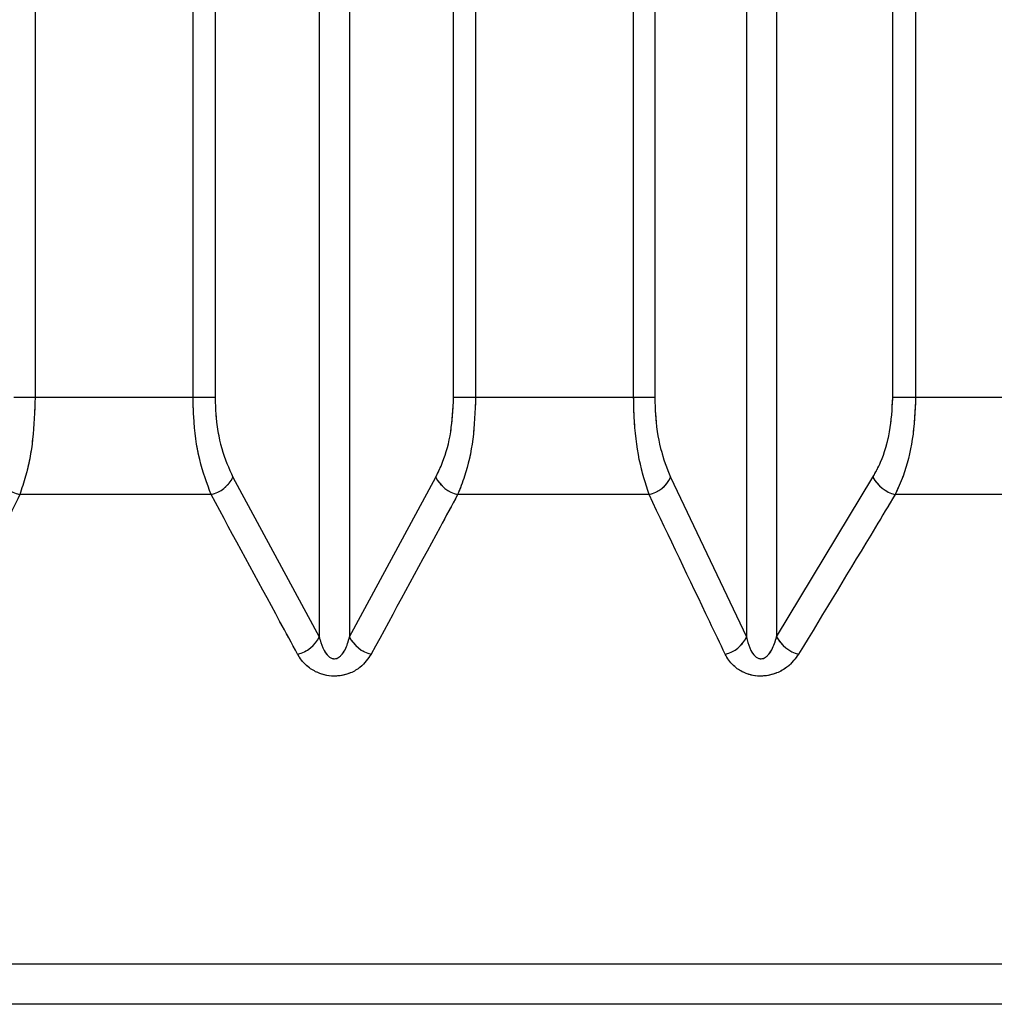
# Paper-space layout 'Dim Drawing' of a CAD drawing. Header units: inches. Extents: x 0.1 to 16.9, y 0.1 to 10.9.
# Tile 36 of 256: x 3.02869 to 3.02999, y 3.66797 to 3.66928. Entities that reach past the tile are written whole.
import ezdxf

# ---------------------------------------------------------------- set-up
doc = ezdxf.new("R2010")
doc.units = ezdxf.units.IN
doc.header["$MEASUREMENT"] = 0
doc.linetypes.add('PHANTOM', pattern=[0.49999999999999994, 0.25, -0.05, 0.05, -0.05, 0.05, -0.05])

psp = doc.layouts.new('Dim Drawing')

# ---------------------------------------------------------------- linework, layer by layer
at = {"color": 7, "linetype": 'Continuous', "lineweight": 25}
for p, q in [((3.028710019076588, 3.6731669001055), (3.028710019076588, 3.668777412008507)), ((3.028921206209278, 3.668777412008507), (3.028921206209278, 3.6731669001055)), ((3.028950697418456, 3.6731669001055), (3.028950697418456, 3.668777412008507)), ((3.029269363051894, 3.668777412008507), (3.029269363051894, 3.6731669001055)), ((3.029298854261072, 3.6731669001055), (3.029298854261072, 3.668777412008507)), ((3.029510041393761, 3.668777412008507), (3.029510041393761, 3.6731669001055)), ((3.029538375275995, 3.6731669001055), (3.029538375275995, 3.668777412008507)), ((3.029856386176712, 3.668777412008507), (3.029856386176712, 3.6731669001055)), ((3.02988691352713, 3.6731669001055), (3.02988691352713, 3.668777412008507)), ((3.029089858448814, 3.672910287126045), (3.029089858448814, 3.668457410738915)), ((3.029130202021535, 3.672910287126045), (3.029130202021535, 3.668457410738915)), ((3.029660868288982, 3.672910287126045), (3.029660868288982, 3.668457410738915)), ((3.029701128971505, 3.672910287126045), (3.029701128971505, 3.668457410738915)), ((3.028710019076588, 3.668777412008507), (3.028681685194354, 3.668777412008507)), ((3.028921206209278, 3.668777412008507), (3.028710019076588, 3.668777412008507)), ((3.028950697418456, 3.668777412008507), (3.028921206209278, 3.668777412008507)), ((3.029298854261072, 3.668777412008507), (3.029269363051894, 3.668777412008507)), ((3.029510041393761, 3.668777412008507), (3.029298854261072, 3.668777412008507)), ((3.029538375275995, 3.668777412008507), (3.029510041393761, 3.668777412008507)), ((3.02988691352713, 3.668777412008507), (3.029856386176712, 3.668777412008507)), ((3.030097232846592, 3.668777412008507), (3.02988691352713, 3.668777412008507)), ((3.028974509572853, 3.66867069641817), (3.029089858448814, 3.668457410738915)), ((3.029130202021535, 3.668457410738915), (3.029245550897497, 3.66867069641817)), ((3.02955933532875, 3.66867069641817), (3.029660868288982, 3.668457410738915)), ((3.029701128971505, 3.668457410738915), (3.029829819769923, 3.66867069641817)), ((3.028945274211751, 3.668647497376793), (3.02868941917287, 3.668647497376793)), ((3.029530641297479, 3.668647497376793), (3.029274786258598, 3.668647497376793)), ((3.030114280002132, 3.668647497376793), (3.029859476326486, 3.668647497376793)), ((3.037615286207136, 3.668020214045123), (3.020604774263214, 3.668020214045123)), ((3.037485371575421, 3.667966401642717), (3.020734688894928, 3.667966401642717))]:
    psp.add_line(p, q, dxfattribs=at)
at = {"color": 7, "linetype": 'PHANTOM', "lineweight": 18}
for p, q in [((3.028710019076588, 3.6731669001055), (3.028710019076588, 3.668777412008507)), ((3.028710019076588, 3.6731669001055), (3.028710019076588, 3.668777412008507)), ((3.028710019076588, 3.6731669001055), (3.028710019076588, 3.668777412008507)), ((3.028921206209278, 3.668777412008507), (3.028921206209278, 3.6731669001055)), ((3.028921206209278, 3.668777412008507), (3.028921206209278, 3.6731669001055)), ((3.028921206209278, 3.668777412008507), (3.028921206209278, 3.6731669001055)), ((3.028950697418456, 3.6731669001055), (3.028950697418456, 3.668777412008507)), ((3.028950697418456, 3.6731669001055), (3.028950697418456, 3.668777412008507)), ((3.028950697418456, 3.6731669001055), (3.028950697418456, 3.668777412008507)), ((3.029269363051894, 3.668777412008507), (3.029269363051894, 3.6731669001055)), ((3.029269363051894, 3.668777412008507), (3.029269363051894, 3.6731669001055)), ((3.029269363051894, 3.668777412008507), (3.029269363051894, 3.6731669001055)), ((3.029298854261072, 3.6731669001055), (3.029298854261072, 3.668777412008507)), ((3.029298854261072, 3.6731669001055), (3.029298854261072, 3.668777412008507)), ((3.029298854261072, 3.6731669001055), (3.029298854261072, 3.668777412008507)), ((3.029510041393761, 3.668777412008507), (3.029510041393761, 3.6731669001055)), ((3.029510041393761, 3.668777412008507), (3.029510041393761, 3.6731669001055)), ((3.029510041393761, 3.668777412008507), (3.029510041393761, 3.6731669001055)), ((3.029538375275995, 3.6731669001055), (3.029538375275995, 3.668777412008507)), ((3.029538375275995, 3.6731669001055), (3.029538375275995, 3.668777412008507)), ((3.029538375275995, 3.6731669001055), (3.029538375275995, 3.668777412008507)), ((3.029856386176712, 3.668777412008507), (3.029856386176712, 3.6731669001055)), ((3.029856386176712, 3.668777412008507), (3.029856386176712, 3.6731669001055)), ((3.029856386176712, 3.668777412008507), (3.029856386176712, 3.6731669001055)), ((3.02988691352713, 3.6731669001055), (3.02988691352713, 3.668777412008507)), ((3.02988691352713, 3.6731669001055), (3.02988691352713, 3.668777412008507)), ((3.02988691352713, 3.6731669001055), (3.02988691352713, 3.668777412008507)), ((3.029089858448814, 3.672910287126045), (3.029089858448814, 3.668457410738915)), ((3.029089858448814, 3.672910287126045), (3.029089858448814, 3.668457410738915)), ((3.029089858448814, 3.672910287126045), (3.029089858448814, 3.668457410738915)), ((3.029130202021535, 3.672910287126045), (3.029130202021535, 3.668457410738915)), ((3.029130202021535, 3.672910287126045), (3.029130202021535, 3.668457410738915)), ((3.029130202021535, 3.672910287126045), (3.029130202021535, 3.668457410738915)), ((3.029660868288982, 3.672910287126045), (3.029660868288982, 3.668457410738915)), ((3.029660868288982, 3.672910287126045), (3.029660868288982, 3.668457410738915)), ((3.029660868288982, 3.672910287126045), (3.029660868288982, 3.668457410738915)), ((3.029701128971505, 3.672910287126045), (3.029701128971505, 3.668457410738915)), ((3.029701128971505, 3.672910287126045), (3.029701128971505, 3.668457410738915)), ((3.029701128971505, 3.672910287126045), (3.029701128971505, 3.668457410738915)), ((3.028710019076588, 3.668777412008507), (3.028681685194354, 3.668777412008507)), ((3.028710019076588, 3.668777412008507), (3.028681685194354, 3.668777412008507)), ((3.028710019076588, 3.668777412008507), (3.028681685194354, 3.668777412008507)), ((3.028921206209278, 3.668777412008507), (3.028710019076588, 3.668777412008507)), ((3.028921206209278, 3.668777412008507), (3.028710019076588, 3.668777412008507)), ((3.028921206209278, 3.668777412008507), (3.028710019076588, 3.668777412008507)), ((3.028950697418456, 3.668777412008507), (3.028921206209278, 3.668777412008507)), ((3.028950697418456, 3.668777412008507), (3.028921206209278, 3.668777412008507)), ((3.028950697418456, 3.668777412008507), (3.028921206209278, 3.668777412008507)), ((3.029298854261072, 3.668777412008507), (3.029269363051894, 3.668777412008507)), ((3.029298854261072, 3.668777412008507), (3.029269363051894, 3.668777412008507)), ((3.029298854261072, 3.668777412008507), (3.029269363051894, 3.668777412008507)), ((3.029510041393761, 3.668777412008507), (3.029298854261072, 3.668777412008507)), ((3.029510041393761, 3.668777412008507), (3.029298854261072, 3.668777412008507)), ((3.029510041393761, 3.668777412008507), (3.029298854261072, 3.668777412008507)), ((3.029538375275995, 3.668777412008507), (3.029510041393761, 3.668777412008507)), ((3.029538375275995, 3.668777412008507), (3.029510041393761, 3.668777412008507)), ((3.029538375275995, 3.668777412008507), (3.029510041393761, 3.668777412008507)), ((3.02988691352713, 3.668777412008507), (3.029856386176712, 3.668777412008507)), ((3.02988691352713, 3.668777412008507), (3.029856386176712, 3.668777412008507)), ((3.02988691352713, 3.668777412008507), (3.029856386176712, 3.668777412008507)), ((3.030097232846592, 3.668777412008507), (3.02988691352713, 3.668777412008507)), ((3.030097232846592, 3.668777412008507), (3.02988691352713, 3.668777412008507)), ((3.030097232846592, 3.668777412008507), (3.02988691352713, 3.668777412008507)), ((3.028974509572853, 3.66867069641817), (3.029089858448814, 3.668457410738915)), ((3.028974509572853, 3.66867069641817), (3.029089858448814, 3.668457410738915)), ((3.028974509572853, 3.66867069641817), (3.029089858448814, 3.668457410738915)), ((3.029130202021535, 3.668457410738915), (3.029245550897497, 3.66867069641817)), ((3.029130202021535, 3.668457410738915), (3.029245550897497, 3.66867069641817)), ((3.029130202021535, 3.668457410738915), (3.029245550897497, 3.66867069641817)), ((3.02955933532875, 3.66867069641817), (3.029660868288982, 3.668457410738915)), ((3.02955933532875, 3.66867069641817), (3.029660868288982, 3.668457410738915)), ((3.02955933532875, 3.66867069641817), (3.029660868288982, 3.668457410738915)), ((3.029701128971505, 3.668457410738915), (3.029829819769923, 3.66867069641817)), ((3.029701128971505, 3.668457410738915), (3.029829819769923, 3.66867069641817)), ((3.029701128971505, 3.668457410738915), (3.029829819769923, 3.66867069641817)), ((3.028945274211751, 3.668647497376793), (3.02868941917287, 3.668647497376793)), ((3.028945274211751, 3.668647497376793), (3.02868941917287, 3.668647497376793)), ((3.028945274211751, 3.668647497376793), (3.02868941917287, 3.668647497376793)), ((3.029530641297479, 3.668647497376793), (3.029274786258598, 3.668647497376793)), ((3.029530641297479, 3.668647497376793), (3.029274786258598, 3.668647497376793)), ((3.029530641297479, 3.668647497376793), (3.029274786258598, 3.668647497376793)), ((3.030114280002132, 3.668647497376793), (3.029859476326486, 3.668647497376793)), ((3.030114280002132, 3.668647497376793), (3.029859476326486, 3.668647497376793)), ((3.030114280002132, 3.668647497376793), (3.029859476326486, 3.668647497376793)), ((3.037615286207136, 3.668020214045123), (3.020604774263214, 3.668020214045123)), ((3.037615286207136, 3.668020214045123), (3.020604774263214, 3.668020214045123)), ((3.037615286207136, 3.668020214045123), (3.020604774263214, 3.668020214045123)), ((3.037485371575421, 3.667966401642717), (3.020734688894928, 3.667966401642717)), ((3.037485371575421, 3.667966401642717), (3.020734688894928, 3.667966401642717)), ((3.037485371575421, 3.667966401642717), (3.020734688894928, 3.667966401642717))]:
    psp.add_line(p, q, dxfattribs=at)
at = {"color": 7, "linetype": 'Continuous', "lineweight": 25}
for centre, radius, start, end in [((3.028698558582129, 3.668688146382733), 4.166377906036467e-05, 204.7606273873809, 257.3284943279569), ((3.028934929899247, 3.668690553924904), 4.428172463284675e-05, 283.5092471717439, 333.3566349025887), ((3.029285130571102, 3.668690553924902), 4.428172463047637e-05, 206.643365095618, 256.4907528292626), ((3.029521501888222, 3.66868814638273), 4.166377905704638e-05, 282.6715056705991, 335.2393726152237), ((3.02987116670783, 3.668692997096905), 4.697754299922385e-05, 208.3404272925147, 255.5905035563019), ((3.029050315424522, 3.668477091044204), 4.416973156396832e-05, 283.883465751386, 333.5407695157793), ((3.02916974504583, 3.668477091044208), 4.416973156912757e-05, 206.4592304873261, 256.116534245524), ((3.029623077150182, 3.668474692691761), 4.155521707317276e-05, 283.0560580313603, 335.4253002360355), ((3.029742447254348, 3.668479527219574), 4.686511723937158e-05, 208.1588539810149, 255.2250543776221)]:
    psp.add_arc(centre, radius, start, end, dxfattribs=at)
at = {"color": 7, "linetype": 'PHANTOM', "lineweight": 18}
for centre, radius, start, end in [((3.028698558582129, 3.668688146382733), 4.166377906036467e-05, 204.7606273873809, 257.3284943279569), ((3.028698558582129, 3.668688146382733), 4.166377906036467e-05, 204.7606273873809, 257.3284943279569), ((3.028698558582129, 3.668688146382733), 4.166377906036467e-05, 204.7606273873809, 257.3284943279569), ((3.028934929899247, 3.668690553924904), 4.428172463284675e-05, 283.5092471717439, 333.3566349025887), ((3.028934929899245, 3.668690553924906), 4.428172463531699e-05, 283.509247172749, 333.3566349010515), ((3.028934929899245, 3.668690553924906), 4.428172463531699e-05, 283.509247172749, 333.3566349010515), ((3.029285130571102, 3.668690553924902), 4.428172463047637e-05, 206.643365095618, 256.4907528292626), ((3.029285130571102, 3.668690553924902), 4.428172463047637e-05, 206.643365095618, 256.4907528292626), ((3.029285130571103, 3.668690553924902), 4.428172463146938e-05, 206.6433650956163, 256.4907528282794), ((3.029521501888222, 3.66868814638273), 4.166377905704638e-05, 282.6715056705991, 335.2393726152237), ((3.029521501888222, 3.66868814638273), 4.166377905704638e-05, 282.6715056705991, 335.2393726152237), ((3.029521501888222, 3.66868814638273), 4.166377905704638e-05, 282.6715056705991, 335.2393726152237), ((3.02987116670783, 3.668692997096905), 4.697754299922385e-05, 208.3404272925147, 255.5905035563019), ((3.02987116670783, 3.668692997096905), 4.697754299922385e-05, 208.3404272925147, 255.5905035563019), ((3.02987116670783, 3.668692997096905), 4.697754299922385e-05, 208.3404272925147, 255.5905035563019), ((3.029050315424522, 3.668477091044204), 4.416973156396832e-05, 283.883465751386, 333.5407695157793), ((3.029050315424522, 3.668477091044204), 4.416973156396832e-05, 283.883465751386, 333.5407695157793), ((3.029050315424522, 3.668477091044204), 4.416973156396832e-05, 283.883465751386, 333.5407695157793), ((3.02916974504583, 3.668477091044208), 4.416973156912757e-05, 206.4592304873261, 256.116534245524), ((3.02916974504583, 3.668477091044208), 4.416973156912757e-05, 206.4592304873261, 256.116534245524), ((3.02916974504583, 3.668477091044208), 4.416973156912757e-05, 206.4592304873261, 256.116534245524), ((3.029623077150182, 3.668474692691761), 4.155521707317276e-05, 283.0560580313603, 335.4253002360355), ((3.029623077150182, 3.668474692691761), 4.155521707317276e-05, 283.0560580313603, 335.4253002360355), ((3.029623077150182, 3.668474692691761), 4.155521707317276e-05, 283.0560580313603, 335.4253002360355), ((3.029742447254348, 3.668479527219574), 4.686511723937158e-05, 208.1588539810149, 255.2250543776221), ((3.029742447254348, 3.668479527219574), 4.686511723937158e-05, 208.1588539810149, 255.2250543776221), ((3.029742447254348, 3.668479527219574), 4.686511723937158e-05, 208.1588539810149, 255.2250543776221)]:
    psp.add_arc(centre, radius, start, end, dxfattribs=at)
at = {"color": 7, "linetype": 'Continuous', "lineweight": 25}
for points, knots in [([(3.028710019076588, 3.668777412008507), (3.028709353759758, 3.668758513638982), (3.028708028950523, 3.668720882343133), (3.028699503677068, 3.668676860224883), (3.028692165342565, 3.668655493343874), (3.02868941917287, 3.668647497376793)], [0, 0, 0, 0, 0.3869935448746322, 0.7705992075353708, 0.9999999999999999, 0.9999999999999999, 0.9999999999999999, 0.9999999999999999]), ([(3.028945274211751, 3.668647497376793), (3.028939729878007, 3.66866239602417), (3.02892856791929, 3.668692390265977), (3.028921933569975, 3.668740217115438), (3.028921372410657, 3.668768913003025), (3.028921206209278, 3.668777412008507)], [0, 0, 0, 0, 0.4099050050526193, 0.8252285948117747, 0.9999999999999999, 0.9999999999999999, 0.9999999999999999, 0.9999999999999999]), ([(3.028950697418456, 3.668777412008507), (3.028950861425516, 3.668770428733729), (3.028951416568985, 3.668746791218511), (3.028958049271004, 3.668707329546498), (3.028969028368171, 3.668682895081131), (3.028974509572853, 3.66867069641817)], [0, 0, 0, 0, 0.1735354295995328, 0.5873958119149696, 1, 1, 1, 1]), ([(3.029245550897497, 3.66867069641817), (3.029248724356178, 3.668677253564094), (3.02925716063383, 3.66869468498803), (3.029267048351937, 3.668730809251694), (3.029268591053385, 3.668761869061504), (3.029269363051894, 3.668777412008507)], [0, 0, 0, 0, 0.2315050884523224, 0.6154298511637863, 1, 1, 1, 1]), ([(3.029298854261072, 3.668777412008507), (3.029298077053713, 3.668758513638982), (3.02929652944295, 3.668720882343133), (3.029286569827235, 3.668676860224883), (3.029277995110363, 3.668655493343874), (3.029274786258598, 3.668647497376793)], [0, 0, 0, 0, 0.386993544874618, 0.7705992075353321, 1, 1, 1, 1]), ([(3.029530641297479, 3.668647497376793), (3.029525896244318, 3.66866239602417), (3.029516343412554, 3.668692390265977), (3.02951066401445, 3.668740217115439), (3.029510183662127, 3.668768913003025), (3.029510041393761, 3.668777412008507)], [0, 0, 0, 0, 0.409905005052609, 0.8252285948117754, 0.9999999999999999, 0.9999999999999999, 0.9999999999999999, 0.9999999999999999]), ([(3.029538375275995, 3.668777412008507), (3.029538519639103, 3.668770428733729), (3.029539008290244, 3.668746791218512), (3.029544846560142, 3.668707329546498), (3.029554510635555, 3.668682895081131), (3.02955933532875, 3.66867069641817)], [0, 0, 0, 0, 0.1735354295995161, 0.5873958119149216, 1, 1, 1, 1]), ([(3.029829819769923, 3.66867069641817), (3.029833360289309, 3.668677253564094), (3.029842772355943, 3.66869468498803), (3.029853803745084, 3.668730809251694), (3.029855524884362, 3.668761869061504), (3.029856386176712, 3.668777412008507)], [0, 0, 0, 0, 0.2315050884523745, 0.6154298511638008, 1, 1, 1, 1]), ([(3.02988691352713, 3.668777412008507), (3.029886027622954, 3.668758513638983), (3.02988426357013, 3.668720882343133), (3.029872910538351, 3.668676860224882), (3.029863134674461, 3.668655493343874), (3.029859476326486, 3.668647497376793)], [0, 0, 0, 0, 0.3869935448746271, 0.7705992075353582, 0.9999999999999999, 0.9999999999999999, 0.9999999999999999, 0.9999999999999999]), ([(3.02868941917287, 3.668647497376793), (3.028682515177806, 3.668632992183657), (3.02864861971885, 3.668561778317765), (3.028614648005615, 3.668490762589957), (3.028587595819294, 3.668434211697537)], [0, 0, 0, 0, 0.2036849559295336, 1, 1, 1, 1]), ([(3.029060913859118, 3.668434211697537), (3.029053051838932, 3.668448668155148), (3.029014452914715, 3.668519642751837), (3.028975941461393, 3.668590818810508), (3.028945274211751, 3.668647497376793)], [0, 0, 0, 0, 0.2036849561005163, 1, 1, 1, 1]), ([(3.029274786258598, 3.668647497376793), (3.029266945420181, 3.668632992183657), (3.029228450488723, 3.668561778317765), (3.029189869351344, 3.668490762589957), (3.029159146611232, 3.668434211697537)], [0, 0, 0, 0, 0.2036849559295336, 1, 1, 1, 1]), ([(3.029632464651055, 3.668434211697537), (3.029625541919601, 3.668448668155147), (3.029591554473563, 3.668519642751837), (3.029557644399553, 3.668590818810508), (3.029530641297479, 3.668647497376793)], [0, 0, 0, 0, 0.2036849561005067, 1, 1, 1, 1]), ([(3.029859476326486, 3.668647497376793), (3.029850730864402, 3.668632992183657), (3.029807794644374, 3.668561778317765), (3.029764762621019, 3.668490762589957), (3.029730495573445, 3.668434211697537)], [0, 0, 0, 0, 0.203684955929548, 1, 1, 1, 1]), ([(3.029089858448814, 3.668457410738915), (3.029090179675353, 3.668456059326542), (3.029091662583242, 3.668449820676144), (3.029094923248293, 3.668440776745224), (3.029100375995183, 3.66843275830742), (3.029104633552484, 3.668429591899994), (3.029107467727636, 3.668428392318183), (3.029110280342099, 3.668427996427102), (3.029113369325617, 3.668428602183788), (3.029116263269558, 3.668430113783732), (3.029120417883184, 3.668433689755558), (3.029126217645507, 3.668442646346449), (3.029128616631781, 3.668451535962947), (3.029130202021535, 3.668457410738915)], [0, 0, 0, 0, 0.05649002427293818, 0.2607801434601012, 0.3867306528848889, 0.435874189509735, 0.4646030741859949, 0.5036756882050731, 0.5409810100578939, 0.5816903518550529, 0.6276471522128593, 0.7539275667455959, 1, 1, 1, 1]), ([(3.029660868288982, 3.668457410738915), (3.029661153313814, 3.668456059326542), (3.029662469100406, 3.668449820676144), (3.029665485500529, 3.668440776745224), (3.029670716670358, 3.66843275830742), (3.02967488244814, 3.668429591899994), (3.029677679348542, 3.668428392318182), (3.02968047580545, 3.668427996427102), (3.029683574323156, 3.668428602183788), (3.029686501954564, 3.668430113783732), (3.029690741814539, 3.668433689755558), (3.029696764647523, 3.668442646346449), (3.029699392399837, 3.668451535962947), (3.029701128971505, 3.668457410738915)], [0, 0, 0, 0, 0.05649002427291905, 0.2607801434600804, 0.3867306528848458, 0.435874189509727, 0.464603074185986, 0.5036756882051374, 0.5409810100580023, 0.5816903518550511, 0.6276471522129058, 0.753927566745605, 1, 1, 1, 1]), ([(3.029159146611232, 3.668434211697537), (3.02915497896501, 3.668428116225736), (3.029148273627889, 3.668418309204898), (3.029132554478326, 3.66840900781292), (3.029117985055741, 3.668404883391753), (3.029103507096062, 3.668404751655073), (3.029088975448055, 3.668408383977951), (3.029074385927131, 3.668416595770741), (3.029065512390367, 3.668426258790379), (3.029061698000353, 3.668432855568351), (3.029060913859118, 3.668434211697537)], [0, 0, 0, 0, 0.2086143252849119, 0.3356401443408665, 0.442420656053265, 0.5496604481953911, 0.6478447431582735, 0.7774633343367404, 0.9542521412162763, 1, 1, 1, 1]), ([(3.029730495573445, 3.668434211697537), (3.02972594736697, 3.668428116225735), (3.029718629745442, 3.668418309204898), (3.029702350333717, 3.66840900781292), (3.029687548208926, 3.668404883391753), (3.029673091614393, 3.668404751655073), (3.029658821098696, 3.668408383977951), (3.029644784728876, 3.668416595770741), (3.029636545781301, 3.668426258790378), (3.029633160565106, 3.668432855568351), (3.029632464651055, 3.668434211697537)], [0, 0, 0, 0, 0.208614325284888, 0.3356401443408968, 0.4424206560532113, 0.5496604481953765, 0.6478447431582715, 0.7774633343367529, 0.9542521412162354, 0.9999999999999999, 0.9999999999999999, 0.9999999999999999, 0.9999999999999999])]:
    psp.add_open_spline(points, degree=3, knots=knots, dxfattribs=at)
at = {"color": 7, "linetype": 'PHANTOM', "lineweight": 18}
for points, knots in [([(3.028710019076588, 3.668777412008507), (3.028709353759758, 3.668758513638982), (3.028708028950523, 3.668720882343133), (3.028699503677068, 3.668676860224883), (3.028692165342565, 3.668655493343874), (3.02868941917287, 3.668647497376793)], [0, 0, 0, 0, 0.3869935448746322, 0.7705992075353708, 0.9999999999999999, 0.9999999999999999, 0.9999999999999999, 0.9999999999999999]), ([(3.028710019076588, 3.668777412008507), (3.028709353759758, 3.668758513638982), (3.028708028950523, 3.668720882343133), (3.028699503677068, 3.668676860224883), (3.028692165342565, 3.668655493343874), (3.02868941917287, 3.668647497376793)], [0, 0, 0, 0, 0.3869935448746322, 0.7705992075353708, 0.9999999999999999, 0.9999999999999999, 0.9999999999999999, 0.9999999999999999]), ([(3.028710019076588, 3.668777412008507), (3.028709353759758, 3.668758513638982), (3.028708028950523, 3.668720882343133), (3.028699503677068, 3.668676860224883), (3.028692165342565, 3.668655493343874), (3.02868941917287, 3.668647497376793)], [0, 0, 0, 0, 0.3869935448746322, 0.7705992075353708, 0.9999999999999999, 0.9999999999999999, 0.9999999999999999, 0.9999999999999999]), ([(3.028945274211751, 3.668647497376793), (3.028939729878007, 3.66866239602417), (3.028928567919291, 3.668692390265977), (3.028921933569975, 3.668740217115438), (3.028921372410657, 3.668768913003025), (3.028921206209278, 3.668777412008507)], [0, 0, 0, 0, 0.4099050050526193, 0.8252285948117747, 0.9999999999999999, 0.9999999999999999, 0.9999999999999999, 0.9999999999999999]), ([(3.028945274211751, 3.668647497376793), (3.028939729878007, 3.66866239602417), (3.028928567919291, 3.668692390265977), (3.028921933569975, 3.668740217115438), (3.028921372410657, 3.668768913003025), (3.028921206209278, 3.668777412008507)], [0, 0, 0, 0, 0.4099050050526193, 0.8252285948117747, 0.9999999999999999, 0.9999999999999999, 0.9999999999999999, 0.9999999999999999]), ([(3.028945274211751, 3.668647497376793), (3.028939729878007, 3.66866239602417), (3.028928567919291, 3.668692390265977), (3.028921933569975, 3.668740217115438), (3.028921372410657, 3.668768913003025), (3.028921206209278, 3.668777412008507)], [0, 0, 0, 0, 0.4099050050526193, 0.8252285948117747, 0.9999999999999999, 0.9999999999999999, 0.9999999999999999, 0.9999999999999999]), ([(3.028950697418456, 3.668777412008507), (3.028950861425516, 3.668770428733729), (3.028951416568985, 3.668746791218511), (3.028958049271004, 3.668707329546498), (3.028969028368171, 3.668682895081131), (3.028974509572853, 3.66867069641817)], [0, 0, 0, 0, 0.1735354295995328, 0.5873958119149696, 1, 1, 1, 1]), ([(3.028950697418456, 3.668777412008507), (3.028950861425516, 3.668770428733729), (3.028951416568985, 3.668746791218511), (3.028958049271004, 3.668707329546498), (3.028969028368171, 3.668682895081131), (3.028974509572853, 3.66867069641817)], [0, 0, 0, 0, 0.1735354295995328, 0.5873958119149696, 1, 1, 1, 1]), ([(3.028950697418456, 3.668777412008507), (3.028950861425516, 3.668770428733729), (3.028951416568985, 3.668746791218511), (3.028958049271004, 3.668707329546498), (3.028969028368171, 3.668682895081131), (3.028974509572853, 3.66867069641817)], [0, 0, 0, 0, 0.1735354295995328, 0.5873958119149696, 1, 1, 1, 1]), ([(3.029245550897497, 3.66867069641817), (3.029248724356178, 3.668677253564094), (3.02925716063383, 3.66869468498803), (3.029267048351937, 3.668730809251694), (3.029268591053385, 3.668761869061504), (3.029269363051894, 3.668777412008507)], [0, 0, 0, 0, 0.2315050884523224, 0.6154298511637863, 1, 1, 1, 1]), ([(3.029245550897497, 3.66867069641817), (3.029248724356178, 3.668677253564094), (3.02925716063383, 3.66869468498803), (3.029267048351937, 3.668730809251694), (3.029268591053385, 3.668761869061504), (3.029269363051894, 3.668777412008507)], [0, 0, 0, 0, 0.2315050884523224, 0.6154298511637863, 1, 1, 1, 1]), ([(3.029245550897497, 3.66867069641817), (3.029248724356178, 3.668677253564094), (3.02925716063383, 3.66869468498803), (3.029267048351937, 3.668730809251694), (3.029268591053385, 3.668761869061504), (3.029269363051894, 3.668777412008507)], [0, 0, 0, 0, 0.2315050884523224, 0.6154298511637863, 1, 1, 1, 1]), ([(3.029298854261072, 3.668777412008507), (3.029298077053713, 3.668758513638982), (3.02929652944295, 3.668720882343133), (3.029286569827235, 3.668676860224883), (3.029277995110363, 3.668655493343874), (3.029274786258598, 3.668647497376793)], [0, 0, 0, 0, 0.386993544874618, 0.7705992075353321, 1, 1, 1, 1]), ([(3.029298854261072, 3.668777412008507), (3.029298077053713, 3.668758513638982), (3.02929652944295, 3.668720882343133), (3.029286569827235, 3.668676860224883), (3.029277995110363, 3.668655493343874), (3.029274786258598, 3.668647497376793)], [0, 0, 0, 0, 0.386993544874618, 0.7705992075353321, 1, 1, 1, 1]), ([(3.029298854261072, 3.668777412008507), (3.029298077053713, 3.668758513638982), (3.02929652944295, 3.668720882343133), (3.029286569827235, 3.668676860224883), (3.029277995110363, 3.668655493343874), (3.029274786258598, 3.668647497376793)], [0, 0, 0, 0, 0.386993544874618, 0.7705992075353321, 1, 1, 1, 1]), ([(3.029530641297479, 3.668647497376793), (3.029525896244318, 3.66866239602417), (3.029516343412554, 3.668692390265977), (3.02951066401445, 3.668740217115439), (3.029510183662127, 3.668768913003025), (3.029510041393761, 3.668777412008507)], [0, 0, 0, 0, 0.409905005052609, 0.8252285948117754, 0.9999999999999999, 0.9999999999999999, 0.9999999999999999, 0.9999999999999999]), ([(3.029530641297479, 3.668647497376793), (3.029525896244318, 3.66866239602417), (3.029516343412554, 3.668692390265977), (3.02951066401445, 3.668740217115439), (3.029510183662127, 3.668768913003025), (3.029510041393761, 3.668777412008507)], [0, 0, 0, 0, 0.409905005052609, 0.8252285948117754, 0.9999999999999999, 0.9999999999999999, 0.9999999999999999, 0.9999999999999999]), ([(3.029530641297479, 3.668647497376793), (3.029525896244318, 3.66866239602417), (3.029516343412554, 3.668692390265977), (3.02951066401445, 3.668740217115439), (3.029510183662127, 3.668768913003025), (3.029510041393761, 3.668777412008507)], [0, 0, 0, 0, 0.409905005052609, 0.8252285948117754, 0.9999999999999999, 0.9999999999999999, 0.9999999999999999, 0.9999999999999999]), ([(3.029538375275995, 3.668777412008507), (3.029538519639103, 3.668770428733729), (3.029539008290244, 3.668746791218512), (3.029544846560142, 3.668707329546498), (3.029554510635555, 3.668682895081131), (3.02955933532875, 3.66867069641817)], [0, 0, 0, 0, 0.1735354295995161, 0.5873958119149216, 1, 1, 1, 1]), ([(3.029538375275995, 3.668777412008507), (3.029538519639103, 3.668770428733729), (3.029539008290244, 3.668746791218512), (3.029544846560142, 3.668707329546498), (3.029554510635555, 3.668682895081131), (3.02955933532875, 3.66867069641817)], [0, 0, 0, 0, 0.1735354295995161, 0.5873958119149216, 1, 1, 1, 1]), ([(3.029538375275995, 3.668777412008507), (3.029538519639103, 3.668770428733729), (3.029539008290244, 3.668746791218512), (3.029544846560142, 3.668707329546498), (3.029554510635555, 3.668682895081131), (3.02955933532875, 3.66867069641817)], [0, 0, 0, 0, 0.1735354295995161, 0.5873958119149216, 1, 1, 1, 1]), ([(3.029829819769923, 3.66867069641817), (3.029833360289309, 3.668677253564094), (3.029842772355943, 3.66869468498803), (3.029853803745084, 3.668730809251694), (3.029855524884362, 3.668761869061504), (3.029856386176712, 3.668777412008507)], [0, 0, 0, 0, 0.2315050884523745, 0.6154298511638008, 1, 1, 1, 1]), ([(3.029829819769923, 3.66867069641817), (3.029833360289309, 3.668677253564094), (3.029842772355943, 3.66869468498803), (3.029853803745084, 3.668730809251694), (3.029855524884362, 3.668761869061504), (3.029856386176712, 3.668777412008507)], [0, 0, 0, 0, 0.2315050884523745, 0.6154298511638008, 1, 1, 1, 1]), ([(3.029829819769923, 3.66867069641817), (3.029833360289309, 3.668677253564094), (3.029842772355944, 3.66869468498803), (3.029853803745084, 3.668730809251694), (3.029855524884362, 3.668761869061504), (3.029856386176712, 3.668777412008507)], [0, 0, 0, 0, 0.2315050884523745, 0.6154298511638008, 1, 1, 1, 1]), ([(3.02988691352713, 3.668777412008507), (3.029886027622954, 3.668758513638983), (3.02988426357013, 3.668720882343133), (3.029872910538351, 3.668676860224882), (3.029863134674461, 3.668655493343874), (3.029859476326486, 3.668647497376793)], [0, 0, 0, 0, 0.3869935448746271, 0.7705992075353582, 0.9999999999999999, 0.9999999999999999, 0.9999999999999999, 0.9999999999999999]), ([(3.02988691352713, 3.668777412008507), (3.029886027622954, 3.668758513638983), (3.02988426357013, 3.668720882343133), (3.029872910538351, 3.668676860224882), (3.029863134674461, 3.668655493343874), (3.029859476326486, 3.668647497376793)], [0, 0, 0, 0, 0.3869935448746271, 0.7705992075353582, 0.9999999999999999, 0.9999999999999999, 0.9999999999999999, 0.9999999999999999]), ([(3.02988691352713, 3.668777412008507), (3.029886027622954, 3.668758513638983), (3.02988426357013, 3.668720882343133), (3.029872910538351, 3.668676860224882), (3.029863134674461, 3.668655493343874), (3.029859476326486, 3.668647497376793)], [0, 0, 0, 0, 0.3869935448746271, 0.7705992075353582, 0.9999999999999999, 0.9999999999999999, 0.9999999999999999, 0.9999999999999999]), ([(3.02868941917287, 3.668647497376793), (3.028682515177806, 3.668632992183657), (3.02864861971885, 3.668561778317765), (3.028614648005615, 3.668490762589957), (3.028587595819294, 3.668434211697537)], [0, 0, 0, 0, 0.2036849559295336, 1, 1, 1, 1]), ([(3.02868941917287, 3.668647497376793), (3.028682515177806, 3.668632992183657), (3.02864861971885, 3.668561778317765), (3.028614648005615, 3.668490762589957), (3.028587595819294, 3.668434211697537)], [0, 0, 0, 0, 0.2036849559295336, 1, 1, 1, 1]), ([(3.02868941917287, 3.668647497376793), (3.028682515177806, 3.668632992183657), (3.02864861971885, 3.668561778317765), (3.028614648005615, 3.668490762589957), (3.028587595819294, 3.668434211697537)], [0, 0, 0, 0, 0.2036849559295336, 1, 1, 1, 1]), ([(3.029060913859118, 3.668434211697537), (3.029053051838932, 3.668448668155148), (3.029014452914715, 3.668519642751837), (3.028975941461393, 3.668590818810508), (3.028945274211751, 3.668647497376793)], [0, 0, 0, 0, 0.2036849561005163, 1, 1, 1, 1]), ([(3.029060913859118, 3.668434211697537), (3.029053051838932, 3.668448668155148), (3.029014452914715, 3.668519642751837), (3.028975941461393, 3.668590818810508), (3.028945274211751, 3.668647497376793)], [0, 0, 0, 0, 0.2036849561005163, 1, 1, 1, 1]), ([(3.029060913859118, 3.668434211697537), (3.029053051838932, 3.668448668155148), (3.029014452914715, 3.668519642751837), (3.028975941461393, 3.668590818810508), (3.028945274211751, 3.668647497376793)], [0, 0, 0, 0, 0.2036849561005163, 1, 1, 1, 1]), ([(3.029274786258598, 3.668647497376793), (3.029266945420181, 3.668632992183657), (3.029228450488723, 3.668561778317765), (3.029189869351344, 3.668490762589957), (3.029159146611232, 3.668434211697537)], [0, 0, 0, 0, 0.2036849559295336, 1, 1, 1, 1]), ([(3.029274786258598, 3.668647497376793), (3.029266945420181, 3.668632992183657), (3.029228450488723, 3.668561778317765), (3.029189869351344, 3.668490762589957), (3.029159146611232, 3.668434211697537)], [0, 0, 0, 0, 0.2036849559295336, 1, 1, 1, 1]), ([(3.029274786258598, 3.668647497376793), (3.029266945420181, 3.668632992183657), (3.029228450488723, 3.668561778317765), (3.029189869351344, 3.668490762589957), (3.029159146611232, 3.668434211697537)], [0, 0, 0, 0, 0.2036849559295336, 1, 1, 1, 1]), ([(3.029632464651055, 3.668434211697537), (3.029625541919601, 3.668448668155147), (3.029591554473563, 3.668519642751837), (3.029557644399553, 3.668590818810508), (3.029530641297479, 3.668647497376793)], [0, 0, 0, 0, 0.2036849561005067, 1, 1, 1, 1]), ([(3.029632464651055, 3.668434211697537), (3.029625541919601, 3.668448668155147), (3.029591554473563, 3.668519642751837), (3.029557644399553, 3.668590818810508), (3.029530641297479, 3.668647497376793)], [0, 0, 0, 0, 0.2036849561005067, 1, 1, 1, 1]), ([(3.029632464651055, 3.668434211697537), (3.029625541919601, 3.668448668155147), (3.029591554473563, 3.668519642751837), (3.029557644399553, 3.668590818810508), (3.029530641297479, 3.668647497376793)], [0, 0, 0, 0, 0.2036849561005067, 1, 1, 1, 1]), ([(3.029859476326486, 3.668647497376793), (3.029850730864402, 3.668632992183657), (3.029807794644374, 3.668561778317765), (3.029764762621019, 3.668490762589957), (3.029730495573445, 3.668434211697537)], [0, 0, 0, 0, 0.203684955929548, 1, 1, 1, 1]), ([(3.029859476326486, 3.668647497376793), (3.029850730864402, 3.668632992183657), (3.029807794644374, 3.668561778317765), (3.029764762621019, 3.668490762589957), (3.029730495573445, 3.668434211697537)], [0, 0, 0, 0, 0.203684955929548, 1, 1, 1, 1]), ([(3.029859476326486, 3.668647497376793), (3.029850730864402, 3.668632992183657), (3.029807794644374, 3.668561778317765), (3.029764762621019, 3.668490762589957), (3.029730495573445, 3.668434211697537)], [0, 0, 0, 0, 0.203684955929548, 1, 1, 1, 1]), ([(3.029089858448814, 3.668457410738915), (3.029090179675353, 3.668456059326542), (3.029091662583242, 3.668449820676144), (3.029094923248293, 3.668440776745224), (3.029100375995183, 3.66843275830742), (3.029104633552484, 3.668429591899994), (3.029107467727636, 3.668428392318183), (3.029110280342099, 3.668427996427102), (3.029113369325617, 3.668428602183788), (3.029116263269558, 3.668430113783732), (3.029120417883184, 3.668433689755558), (3.029126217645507, 3.668442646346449), (3.029128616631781, 3.668451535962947), (3.029130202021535, 3.668457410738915)], [0, 0, 0, 0, 0.05649002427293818, 0.2607801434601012, 0.3867306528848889, 0.435874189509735, 0.4646030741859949, 0.5036756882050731, 0.5409810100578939, 0.5816903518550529, 0.6276471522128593, 0.7539275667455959, 1, 1, 1, 1]), ([(3.029089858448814, 3.668457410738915), (3.029090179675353, 3.668456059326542), (3.029091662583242, 3.668449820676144), (3.029094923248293, 3.668440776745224), (3.029100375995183, 3.66843275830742), (3.029104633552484, 3.668429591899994), (3.029107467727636, 3.668428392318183), (3.029110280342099, 3.668427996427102), (3.029113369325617, 3.668428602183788), (3.029116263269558, 3.668430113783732), (3.029120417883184, 3.668433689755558), (3.029126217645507, 3.668442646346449), (3.029128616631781, 3.668451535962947), (3.029130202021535, 3.668457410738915)], [0, 0, 0, 0, 0.05649002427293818, 0.2607801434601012, 0.3867306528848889, 0.435874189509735, 0.4646030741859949, 0.5036756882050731, 0.5409810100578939, 0.5816903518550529, 0.6276471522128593, 0.7539275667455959, 1, 1, 1, 1]), ([(3.029089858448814, 3.668457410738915), (3.029090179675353, 3.668456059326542), (3.029091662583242, 3.668449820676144), (3.029094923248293, 3.668440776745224), (3.029100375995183, 3.66843275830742), (3.029104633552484, 3.668429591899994), (3.029107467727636, 3.668428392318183), (3.029110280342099, 3.668427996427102), (3.029113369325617, 3.668428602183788), (3.029116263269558, 3.668430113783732), (3.029120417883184, 3.668433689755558), (3.029126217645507, 3.668442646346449), (3.029128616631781, 3.668451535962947), (3.029130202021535, 3.668457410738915)], [0, 0, 0, 0, 0.05649002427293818, 0.2607801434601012, 0.3867306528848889, 0.435874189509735, 0.4646030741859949, 0.5036756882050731, 0.5409810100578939, 0.5816903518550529, 0.6276471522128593, 0.7539275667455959, 1, 1, 1, 1]), ([(3.029660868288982, 3.668457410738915), (3.029661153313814, 3.668456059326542), (3.029662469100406, 3.668449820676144), (3.029665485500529, 3.668440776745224), (3.029670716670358, 3.66843275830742), (3.02967488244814, 3.668429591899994), (3.029677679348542, 3.668428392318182), (3.02968047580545, 3.668427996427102), (3.029683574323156, 3.668428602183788), (3.029686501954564, 3.668430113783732), (3.029690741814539, 3.668433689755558), (3.029696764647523, 3.668442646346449), (3.029699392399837, 3.668451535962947), (3.029701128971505, 3.668457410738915)], [0, 0, 0, 0, 0.05649002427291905, 0.2607801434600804, 0.3867306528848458, 0.435874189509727, 0.464603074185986, 0.5036756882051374, 0.5409810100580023, 0.5816903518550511, 0.6276471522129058, 0.753927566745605, 1, 1, 1, 1]), ([(3.029660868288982, 3.668457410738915), (3.029661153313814, 3.668456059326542), (3.029662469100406, 3.668449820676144), (3.029665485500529, 3.668440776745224), (3.029670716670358, 3.66843275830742), (3.02967488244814, 3.668429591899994), (3.029677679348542, 3.668428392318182), (3.02968047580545, 3.668427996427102), (3.029683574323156, 3.668428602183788), (3.029686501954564, 3.668430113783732), (3.029690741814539, 3.668433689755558), (3.029696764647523, 3.668442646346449), (3.029699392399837, 3.668451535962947), (3.029701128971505, 3.668457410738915)], [0, 0, 0, 0, 0.05649002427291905, 0.2607801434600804, 0.3867306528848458, 0.435874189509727, 0.464603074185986, 0.5036756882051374, 0.5409810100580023, 0.5816903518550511, 0.6276471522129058, 0.753927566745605, 1, 1, 1, 1]), ([(3.029660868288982, 3.668457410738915), (3.029661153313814, 3.668456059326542), (3.029662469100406, 3.668449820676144), (3.029665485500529, 3.668440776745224), (3.029670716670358, 3.66843275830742), (3.02967488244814, 3.668429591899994), (3.029677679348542, 3.668428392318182), (3.02968047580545, 3.668427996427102), (3.029683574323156, 3.668428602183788), (3.029686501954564, 3.668430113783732), (3.029690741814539, 3.668433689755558), (3.029696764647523, 3.668442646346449), (3.029699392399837, 3.668451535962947), (3.029701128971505, 3.668457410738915)], [0, 0, 0, 0, 0.05649002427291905, 0.2607801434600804, 0.3867306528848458, 0.435874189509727, 0.464603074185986, 0.5036756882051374, 0.5409810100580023, 0.5816903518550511, 0.6276471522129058, 0.753927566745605, 1, 1, 1, 1]), ([(3.029159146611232, 3.668434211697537), (3.02915497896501, 3.668428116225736), (3.029148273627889, 3.668418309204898), (3.029132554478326, 3.66840900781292), (3.029117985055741, 3.668404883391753), (3.029103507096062, 3.668404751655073), (3.029088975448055, 3.668408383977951), (3.029074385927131, 3.668416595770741), (3.029065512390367, 3.668426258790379), (3.029061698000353, 3.668432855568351), (3.029060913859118, 3.668434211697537)], [0, 0, 0, 0, 0.2086143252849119, 0.3356401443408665, 0.442420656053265, 0.5496604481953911, 0.6478447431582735, 0.7774633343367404, 0.9542521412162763, 1, 1, 1, 1]), ([(3.029159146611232, 3.668434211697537), (3.02915497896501, 3.668428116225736), (3.029148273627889, 3.668418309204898), (3.029132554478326, 3.66840900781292), (3.029117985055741, 3.668404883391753), (3.029103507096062, 3.668404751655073), (3.029088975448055, 3.668408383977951), (3.029074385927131, 3.668416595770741), (3.029065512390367, 3.668426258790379), (3.029061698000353, 3.668432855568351), (3.029060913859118, 3.668434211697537)], [0, 0, 0, 0, 0.2086143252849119, 0.3356401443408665, 0.442420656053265, 0.5496604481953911, 0.6478447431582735, 0.7774633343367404, 0.9542521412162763, 1, 1, 1, 1]), ([(3.029159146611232, 3.668434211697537), (3.02915497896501, 3.668428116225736), (3.029148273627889, 3.668418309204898), (3.029132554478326, 3.66840900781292), (3.029117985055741, 3.668404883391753), (3.029103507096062, 3.668404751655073), (3.029088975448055, 3.668408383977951), (3.029074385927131, 3.668416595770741), (3.029065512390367, 3.668426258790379), (3.029061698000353, 3.668432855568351), (3.029060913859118, 3.668434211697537)], [0, 0, 0, 0, 0.2086143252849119, 0.3356401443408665, 0.442420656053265, 0.5496604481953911, 0.6478447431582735, 0.7774633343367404, 0.9542521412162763, 1, 1, 1, 1]), ([(3.029730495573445, 3.668434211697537), (3.02972594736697, 3.668428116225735), (3.029718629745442, 3.668418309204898), (3.029702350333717, 3.66840900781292), (3.029687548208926, 3.668404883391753), (3.029673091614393, 3.668404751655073), (3.029658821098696, 3.668408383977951), (3.029644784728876, 3.668416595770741), (3.029636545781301, 3.668426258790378), (3.029633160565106, 3.668432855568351), (3.029632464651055, 3.668434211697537)], [0, 0, 0, 0, 0.208614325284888, 0.3356401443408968, 0.4424206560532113, 0.5496604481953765, 0.6478447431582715, 0.7774633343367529, 0.9542521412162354, 0.9999999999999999, 0.9999999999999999, 0.9999999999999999, 0.9999999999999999]), ([(3.029730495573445, 3.668434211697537), (3.02972594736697, 3.668428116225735), (3.029718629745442, 3.668418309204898), (3.029702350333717, 3.66840900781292), (3.029687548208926, 3.668404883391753), (3.029673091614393, 3.668404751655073), (3.029658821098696, 3.668408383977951), (3.029644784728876, 3.668416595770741), (3.029636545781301, 3.668426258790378), (3.029633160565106, 3.668432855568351), (3.029632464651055, 3.668434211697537)], [0, 0, 0, 0, 0.208614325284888, 0.3356401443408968, 0.4424206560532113, 0.5496604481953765, 0.6478447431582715, 0.7774633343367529, 0.9542521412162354, 0.9999999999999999, 0.9999999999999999, 0.9999999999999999, 0.9999999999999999]), ([(3.029730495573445, 3.668434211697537), (3.02972594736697, 3.668428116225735), (3.029718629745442, 3.668418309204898), (3.029702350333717, 3.66840900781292), (3.029687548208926, 3.668404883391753), (3.029673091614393, 3.668404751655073), (3.029658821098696, 3.668408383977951), (3.029644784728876, 3.668416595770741), (3.029636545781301, 3.668426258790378), (3.029633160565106, 3.668432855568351), (3.029632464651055, 3.668434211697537)], [0, 0, 0, 0, 0.208614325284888, 0.3356401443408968, 0.4424206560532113, 0.5496604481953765, 0.6478447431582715, 0.7774633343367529, 0.9542521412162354, 0.9999999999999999, 0.9999999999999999, 0.9999999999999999, 0.9999999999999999])]:
    psp.add_open_spline(points, degree=3, knots=knots, dxfattribs=at)

doc.saveas('drawing.dxf')
